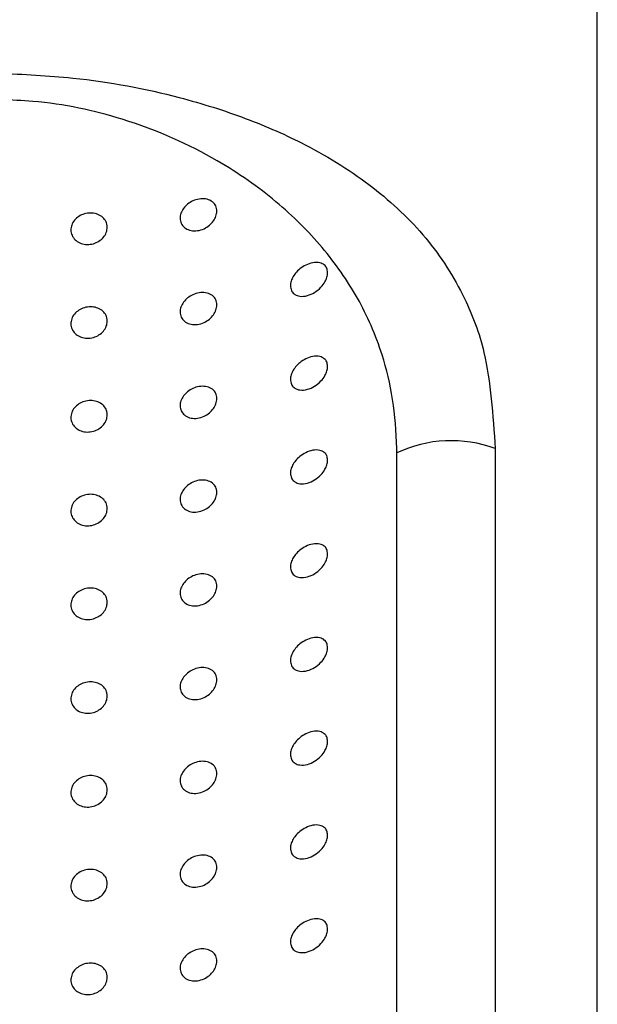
# Model space of a CAD drawing. Header units: millimetres. Extents: x 3904.23 to 3904.53, y 2650.71 to 2651.87.
# Tile 7 of 9: x 3904.4233 to 3904.4393, y 2651.4859 to 2651.5132. Entities that reach past the tile are written whole.
import ezdxf

# ---------------------------------------------------------------- set-up
doc = ezdxf.new("R2010")
doc.units = ezdxf.units.MM
doc.layers.add('SANINDUSA', color=3, linetype='Continuous')

msp = doc.modelspace()

# ---------------------------------------------------------------- linework, layer by layer
at = {"layer": 'SANINDUSA'}
for p, q in [((3904.439276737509, 2651.343040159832), (3904.439276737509, 2651.524472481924)), ((3904.433720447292, 2651.463086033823), (3904.433720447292, 2651.50119115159)), ((3904.436448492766, 2651.501311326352), (3904.436448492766, 2651.463206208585))]:
    msp.add_line(p, q, dxfattribs=at)
msp.add_arc((3904.435226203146, 2651.498033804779), 0.003498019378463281, 69.54795182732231, 115.4967279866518, dxfattribs=at)
for points, knots in [([(3904.422682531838, 2651.511714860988), (3904.423375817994, 2651.511682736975), (3904.425118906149, 2651.511601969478), (3904.42747056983, 2651.511146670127), (3904.429580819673, 2651.510480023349), (3904.43141580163, 2651.509664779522), (3904.433120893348, 2651.5085836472), (3904.434588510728, 2651.507189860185), (3904.435571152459, 2651.5056635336), (3904.436283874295, 2651.503803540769), (3904.436387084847, 2651.502241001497), (3904.436448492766, 2651.501311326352)], [0, 0, 0, 0, 0.08452567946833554, 0.2125178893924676, 0.3024096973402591, 0.394865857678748, 0.519803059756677, 0.6446257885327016, 0.7692551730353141, 0.8627121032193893, 0.9999999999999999, 0.9999999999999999, 0.9999999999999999, 0.9999999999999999]), ([(3904.433720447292, 2651.50119115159), (3904.433720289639, 2651.501232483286), (3904.433716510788, 2651.502223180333), (3904.433456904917, 2651.503756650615), (3904.432673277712, 2651.505518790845), (3904.431693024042, 2651.506917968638), (3904.430413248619, 2651.508187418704), (3904.428650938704, 2651.509430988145), (3904.426409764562, 2651.51044794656), (3904.424215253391, 2651.510921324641), (3904.423052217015, 2651.510969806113), (3904.422756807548, 2651.510982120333)], [0, 0, 0, 0, 0.007143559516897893, 0.17122702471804, 0.2901332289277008, 0.4116645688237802, 0.5356746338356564, 0.6624415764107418, 0.8263939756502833, 0.9559043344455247, 0.9999999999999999, 0.9999999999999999, 0.9999999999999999, 0.9999999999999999]), ([(3904.428738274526, 2651.507892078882), (3904.428733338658, 2651.507845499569), (3904.428723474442, 2651.507752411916), (3904.428647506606, 2651.507614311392), (3904.428533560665, 2651.507492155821), (3904.428381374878, 2651.507395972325), (3904.428203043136, 2651.507341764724), (3904.428020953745, 2651.507344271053), (3904.42786503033, 2651.507406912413), (3904.427759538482, 2651.507517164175), (3904.427713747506, 2651.50765393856), (3904.427724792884, 2651.507798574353), (3904.427786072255, 2651.507938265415), (3904.427891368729, 2651.508063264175), (3904.428034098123, 2651.508163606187), (3904.428204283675, 2651.508227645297), (3904.428384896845, 2651.508243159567), (3904.428551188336, 2651.508202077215), (3904.428674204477, 2651.50810740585), (3904.42873160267, 2651.50799414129), (3904.428736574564, 2651.507918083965), (3904.428738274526, 2651.507892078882)], [0, 0, 0, 0, 0.04799142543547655, 0.095909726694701, 0.1457936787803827, 0.2001316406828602, 0.2587127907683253, 0.3192936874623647, 0.3785263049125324, 0.4340093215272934, 0.4855031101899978, 0.5344050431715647, 0.5826622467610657, 0.6321287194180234, 0.6843034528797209, 0.7400684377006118, 0.7992036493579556, 0.859803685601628, 0.9184275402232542, 0.9721092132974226, 1, 1, 1, 1]), ([(3904.425702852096, 2651.507443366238), (3904.4256974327, 2651.507394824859), (3904.425686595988, 2651.507297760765), (3904.42560233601, 2651.507162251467), (3904.425477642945, 2651.507052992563), (3904.425319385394, 2651.506982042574), (3904.425145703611, 2651.506959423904), (3904.42497702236, 2651.506989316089), (3904.424834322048, 2651.507068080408), (3904.424734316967, 2651.507185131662), (3904.424687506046, 2651.507325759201), (3904.424697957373, 2651.507473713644), (3904.424763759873, 2651.507612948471), (3904.424877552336, 2651.507728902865), (3904.425027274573, 2651.50780953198), (3904.42519715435, 2651.507846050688), (3904.425368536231, 2651.507833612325), (3904.425521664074, 2651.507772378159), (3904.425636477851, 2651.507668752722), (3904.425694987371, 2651.507551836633), (3904.425700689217, 2651.507473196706), (3904.425702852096, 2651.507443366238)], [0, 0, 0, 0, 0.05243283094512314, 0.1048455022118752, 0.1578253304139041, 0.2118815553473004, 0.266711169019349, 0.321655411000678, 0.3761389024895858, 0.4299401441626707, 0.4831530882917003, 0.5360144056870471, 0.5887856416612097, 0.6417241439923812, 0.6950822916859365, 0.7490627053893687, 0.803692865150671, 0.8586725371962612, 0.9133693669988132, 0.9671384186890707, 0.9999999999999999, 0.9999999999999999, 0.9999999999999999, 0.9999999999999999]), ([(3904.431806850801, 2651.506188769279), (3904.431802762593, 2651.506146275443), (3904.431794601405, 2651.506061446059), (3904.431728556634, 2651.505917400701), (3904.431614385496, 2651.505765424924), (3904.431446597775, 2651.505629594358), (3904.431243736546, 2651.505538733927), (3904.431051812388, 2651.505520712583), (3904.430903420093, 2651.505571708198), (3904.430811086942, 2651.505663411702), (3904.430770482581, 2651.505784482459), (3904.430780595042, 2651.505919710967), (3904.430830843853, 2651.50605215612), (3904.430917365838, 2651.506181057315), (3904.431042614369, 2651.50630351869), (3904.431207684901, 2651.506408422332), (3904.43140283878, 2651.506474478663), (3904.431584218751, 2651.506474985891), (3904.431713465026, 2651.506413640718), (3904.431791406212, 2651.506319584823), (3904.431801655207, 2651.506232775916), (3904.431806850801, 2651.506188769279)], [0, 0, 0, 0, 0.03978907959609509, 0.07942994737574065, 0.1322427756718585, 0.1987425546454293, 0.2660509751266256, 0.3404266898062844, 0.3957186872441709, 0.4419122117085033, 0.4883318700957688, 0.5292735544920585, 0.5686186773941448, 0.610736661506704, 0.6590441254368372, 0.716303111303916, 0.7836310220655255, 0.8577225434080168, 0.9118344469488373, 0.9553056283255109, 1, 1, 1, 1]), ([(3904.428738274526, 2651.505294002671), (3904.428733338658, 2651.505247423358), (3904.428723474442, 2651.505154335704), (3904.428647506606, 2651.505016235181), (3904.428533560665, 2651.50489407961), (3904.428381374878, 2651.504797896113), (3904.428203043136, 2651.504743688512), (3904.428020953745, 2651.504746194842), (3904.42786503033, 2651.504808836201), (3904.427759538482, 2651.504919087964), (3904.427713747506, 2651.505055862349), (3904.427724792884, 2651.505200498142), (3904.427786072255, 2651.505340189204), (3904.427891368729, 2651.505465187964), (3904.428034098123, 2651.505565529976), (3904.428204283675, 2651.505629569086), (3904.428384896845, 2651.505645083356), (3904.428551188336, 2651.505604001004), (3904.428674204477, 2651.505509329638), (3904.42873160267, 2651.505396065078), (3904.428736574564, 2651.505320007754), (3904.428738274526, 2651.505294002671)], [0, 0, 0, 0, 0.0479914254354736, 0.09590972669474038, 0.1457936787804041, 0.2001316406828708, 0.2587127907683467, 0.319293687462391, 0.3785263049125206, 0.4340093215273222, 0.4855031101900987, 0.5344050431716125, 0.5826622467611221, 0.6321287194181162, 0.6843034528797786, 0.7400684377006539, 0.799203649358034, 0.8598036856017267, 0.9184275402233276, 0.9721092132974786, 1, 1, 1, 1]), ([(3904.425702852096, 2651.504845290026), (3904.4256974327, 2651.504796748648), (3904.425686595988, 2651.504699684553), (3904.42560233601, 2651.504564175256), (3904.425477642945, 2651.504454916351), (3904.425319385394, 2651.504383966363), (3904.425145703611, 2651.504361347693), (3904.42497702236, 2651.504391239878), (3904.424834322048, 2651.504470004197), (3904.424734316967, 2651.504587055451), (3904.424687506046, 2651.50472768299), (3904.424697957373, 2651.504875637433), (3904.424763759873, 2651.50501487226), (3904.424877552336, 2651.505130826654), (3904.425027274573, 2651.505211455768), (3904.42519715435, 2651.505247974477), (3904.425368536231, 2651.505235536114), (3904.425521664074, 2651.505174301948), (3904.425636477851, 2651.505070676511), (3904.425694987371, 2651.504953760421), (3904.425700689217, 2651.504875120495), (3904.425702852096, 2651.504845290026)], [0, 0, 0, 0, 0.0524328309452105, 0.1048455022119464, 0.1578253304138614, 0.2118815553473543, 0.2667111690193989, 0.3216554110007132, 0.3761389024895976, 0.4299401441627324, 0.4831530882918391, 0.5360144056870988, 0.5887856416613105, 0.6417241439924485, 0.6950822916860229, 0.7490627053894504, 0.8036928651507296, 0.8586725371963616, 0.9133693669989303, 0.967138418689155, 1, 1, 1, 1]), ([(3904.431806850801, 2651.503590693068), (3904.431802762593, 2651.503548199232), (3904.431794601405, 2651.503463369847), (3904.431728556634, 2651.50331932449), (3904.431614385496, 2651.503167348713), (3904.431446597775, 2651.503031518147), (3904.431243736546, 2651.502940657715), (3904.431051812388, 2651.502922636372), (3904.430903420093, 2651.502973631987), (3904.430811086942, 2651.503065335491), (3904.430770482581, 2651.503186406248), (3904.430780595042, 2651.503321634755), (3904.430830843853, 2651.503454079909), (3904.430917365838, 2651.503582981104), (3904.431042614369, 2651.503705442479), (3904.431207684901, 2651.503810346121), (3904.43140283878, 2651.503876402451), (3904.431584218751, 2651.503876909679), (3904.431713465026, 2651.503815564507), (3904.431791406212, 2651.503721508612), (3904.431801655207, 2651.503634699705), (3904.431806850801, 2651.503590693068)], [0, 0, 0, 0, 0.0397890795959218, 0.07942994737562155, 0.1322427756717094, 0.1987425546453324, 0.2660509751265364, 0.3404266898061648, 0.3957186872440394, 0.4419122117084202, 0.4883318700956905, 0.5292735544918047, 0.5686186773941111, 0.6107366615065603, 0.659044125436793, 0.7163031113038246, 0.7836310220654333, 0.8577225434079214, 0.9118344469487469, 0.9553056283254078, 0.9999999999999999, 0.9999999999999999, 0.9999999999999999, 0.9999999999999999]), ([(3904.428738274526, 2651.502695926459), (3904.428733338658, 2651.502649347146), (3904.428723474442, 2651.502556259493), (3904.428647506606, 2651.50241815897), (3904.428533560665, 2651.502296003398), (3904.428381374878, 2651.502199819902), (3904.428203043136, 2651.502145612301), (3904.428020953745, 2651.50214811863), (3904.42786503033, 2651.50221075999), (3904.427759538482, 2651.502321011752), (3904.427713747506, 2651.502457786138), (3904.427724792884, 2651.502602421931), (3904.427786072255, 2651.502742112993), (3904.427891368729, 2651.502867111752), (3904.428034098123, 2651.502967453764), (3904.428204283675, 2651.503031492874), (3904.428384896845, 2651.503047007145), (3904.428551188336, 2651.503005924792), (3904.428674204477, 2651.502911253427), (3904.42873160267, 2651.502797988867), (3904.428736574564, 2651.502721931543), (3904.428738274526, 2651.502695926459)], [0, 0, 0, 0, 0.04799142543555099, 0.09590972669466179, 0.1457936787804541, 0.2001316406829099, 0.258712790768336, 0.3192936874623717, 0.3785263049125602, 0.4340093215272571, 0.4855031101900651, 0.5344050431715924, 0.5826622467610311, 0.6321287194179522, 0.684303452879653, 0.7400684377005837, 0.7992036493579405, 0.8598036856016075, 0.9184275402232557, 0.9721092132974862, 1, 1, 1, 1]), ([(3904.425702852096, 2651.502247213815), (3904.4256974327, 2651.502198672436), (3904.425686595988, 2651.502101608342), (3904.42560233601, 2651.501966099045), (3904.425477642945, 2651.50185684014), (3904.425319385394, 2651.501785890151), (3904.425145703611, 2651.501763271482), (3904.42497702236, 2651.501793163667), (3904.424834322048, 2651.501871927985), (3904.424734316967, 2651.50198897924), (3904.424687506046, 2651.502129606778), (3904.424697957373, 2651.502277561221), (3904.424763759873, 2651.502416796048), (3904.424877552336, 2651.502532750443), (3904.425027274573, 2651.502613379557), (3904.42519715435, 2651.502649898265), (3904.425368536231, 2651.502637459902), (3904.425521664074, 2651.502576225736), (3904.425636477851, 2651.502472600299), (3904.425694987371, 2651.50235568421), (3904.425700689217, 2651.502277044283), (3904.425702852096, 2651.502247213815)], [0, 0, 0, 0, 0.05243283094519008, 0.1048455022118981, 0.1578253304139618, 0.2118815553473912, 0.2667111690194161, 0.3216554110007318, 0.3761389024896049, 0.429940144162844, 0.4831530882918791, 0.536014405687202, 0.5887856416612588, 0.6417241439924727, 0.6950822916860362, 0.7490627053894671, 0.8036928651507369, 0.858672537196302, 0.9133693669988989, 0.9671384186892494, 0.9999999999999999, 0.9999999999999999, 0.9999999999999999, 0.9999999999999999]), ([(3904.431806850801, 2651.500992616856), (3904.431802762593, 2651.500950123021), (3904.431794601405, 2651.500865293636), (3904.431728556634, 2651.500721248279), (3904.431614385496, 2651.500569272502), (3904.431446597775, 2651.500433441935), (3904.431243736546, 2651.500342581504), (3904.431051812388, 2651.500324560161), (3904.430903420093, 2651.500375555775), (3904.430811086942, 2651.50046725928), (3904.430770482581, 2651.500588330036), (3904.430780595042, 2651.500723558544), (3904.430830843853, 2651.500856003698), (3904.430917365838, 2651.500984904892), (3904.431042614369, 2651.501107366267), (3904.431207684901, 2651.50121226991), (3904.43140283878, 2651.50127832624), (3904.431584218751, 2651.501278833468), (3904.431713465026, 2651.501217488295), (3904.431791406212, 2651.501123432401), (3904.431801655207, 2651.501036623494), (3904.431806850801, 2651.500992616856)], [0, 0, 0, 0, 0.03978907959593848, 0.0794299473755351, 0.1322427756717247, 0.1987425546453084, 0.2660509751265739, 0.3404266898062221, 0.3957186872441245, 0.4419122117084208, 0.4883318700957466, 0.5292735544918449, 0.5686186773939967, 0.6107366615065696, 0.6590441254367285, 0.7163031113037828, 0.7836310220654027, 0.8577225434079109, 0.9118344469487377, 0.9553056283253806, 1, 1, 1, 1]), ([(3904.428738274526, 2651.500097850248), (3904.428733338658, 2651.500051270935), (3904.428723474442, 2651.499958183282), (3904.428647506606, 2651.499820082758), (3904.428533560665, 2651.499697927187), (3904.428381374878, 2651.499601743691), (3904.428203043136, 2651.499547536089), (3904.428020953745, 2651.499550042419), (3904.42786503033, 2651.499612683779), (3904.427759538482, 2651.499722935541), (3904.427713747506, 2651.499859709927), (3904.427724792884, 2651.500004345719), (3904.427786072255, 2651.500144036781), (3904.427891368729, 2651.500269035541), (3904.428034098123, 2651.500369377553), (3904.428204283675, 2651.500433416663), (3904.428384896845, 2651.500448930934), (3904.428551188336, 2651.500407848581), (3904.428674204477, 2651.500313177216), (3904.42873160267, 2651.500199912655), (3904.428736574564, 2651.500123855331), (3904.428738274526, 2651.500097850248)], [0, 0, 0, 0, 0.04799142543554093, 0.09590972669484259, 0.145793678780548, 0.20013164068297, 0.2587127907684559, 0.3192936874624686, 0.3785263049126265, 0.4340093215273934, 0.4855031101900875, 0.5344050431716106, 0.5826622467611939, 0.6321287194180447, 0.6843034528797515, 0.7400684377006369, 0.7992036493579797, 0.8598036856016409, 0.9184275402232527, 0.972109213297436, 1, 1, 1, 1]), ([(3904.425702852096, 2651.499649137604), (3904.4256974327, 2651.499600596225), (3904.425686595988, 2651.49950353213), (3904.42560233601, 2651.499368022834), (3904.425477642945, 2651.499258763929), (3904.425319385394, 2651.49918781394), (3904.425145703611, 2651.499165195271), (3904.42497702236, 2651.499195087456), (3904.424834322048, 2651.499273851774), (3904.424734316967, 2651.499390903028), (3904.424687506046, 2651.499531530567), (3904.424697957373, 2651.49967948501), (3904.424763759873, 2651.499818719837), (3904.424877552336, 2651.499934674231), (3904.425027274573, 2651.500015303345), (3904.42519715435, 2651.500051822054), (3904.425368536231, 2651.500039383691), (3904.425521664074, 2651.499978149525), (3904.425636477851, 2651.499874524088), (3904.425694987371, 2651.499757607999), (3904.425700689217, 2651.499678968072), (3904.425702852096, 2651.499649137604)], [0, 0, 0, 0, 0.05243283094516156, 0.1048455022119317, 0.1578253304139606, 0.2118815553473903, 0.2667111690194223, 0.3216554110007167, 0.3761389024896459, 0.4299401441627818, 0.4831530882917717, 0.5360144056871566, 0.5887856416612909, 0.6417241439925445, 0.695082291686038, 0.7490627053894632, 0.8036928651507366, 0.8586725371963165, 0.9133693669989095, 0.9671384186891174, 0.9999999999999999, 0.9999999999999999, 0.9999999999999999, 0.9999999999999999]), ([(3904.431806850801, 2651.498394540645), (3904.431802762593, 2651.498352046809), (3904.431794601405, 2651.498267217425), (3904.431728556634, 2651.498123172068), (3904.431614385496, 2651.497971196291), (3904.431446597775, 2651.497835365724), (3904.431243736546, 2651.497744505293), (3904.431051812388, 2651.497726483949), (3904.430903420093, 2651.497777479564), (3904.430811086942, 2651.497869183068), (3904.430770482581, 2651.497990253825), (3904.430780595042, 2651.498125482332), (3904.430830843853, 2651.498257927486), (3904.430917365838, 2651.498386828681), (3904.431042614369, 2651.498509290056), (3904.431207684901, 2651.498614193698), (3904.43140283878, 2651.498680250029), (3904.431584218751, 2651.498680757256), (3904.431713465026, 2651.498619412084), (3904.431791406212, 2651.498525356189), (3904.431801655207, 2651.498438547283), (3904.431806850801, 2651.498394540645)], [0, 0, 0, 0, 0.03978907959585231, 0.07942994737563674, 0.1322427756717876, 0.1987425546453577, 0.2660509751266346, 0.3404266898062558, 0.3957186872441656, 0.441912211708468, 0.4883318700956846, 0.5292735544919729, 0.5686186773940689, 0.6107366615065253, 0.6590441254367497, 0.716303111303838, 0.7836310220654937, 0.8577225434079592, 0.9118344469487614, 0.9553056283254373, 1, 1, 1, 1]), ([(3904.428738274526, 2651.497499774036), (3904.428733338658, 2651.497453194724), (3904.428723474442, 2651.497360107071), (3904.428647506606, 2651.497222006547), (3904.428533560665, 2651.497099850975), (3904.428381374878, 2651.497003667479), (3904.428203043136, 2651.496949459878), (3904.428020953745, 2651.496951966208), (3904.42786503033, 2651.497014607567), (3904.427759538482, 2651.49712485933), (3904.427713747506, 2651.497261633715), (3904.427724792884, 2651.497406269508), (3904.427786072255, 2651.49754596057), (3904.427891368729, 2651.49767095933), (3904.428034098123, 2651.497771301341), (3904.428204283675, 2651.497835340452), (3904.428384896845, 2651.497850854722), (3904.428551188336, 2651.497809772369), (3904.428674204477, 2651.497715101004), (3904.42873160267, 2651.497601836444), (3904.428736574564, 2651.49752577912), (3904.428738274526, 2651.497499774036)], [0, 0, 0, 0, 0.04799142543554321, 0.09590972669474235, 0.1457936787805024, 0.2001316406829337, 0.2587127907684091, 0.3192936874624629, 0.3785263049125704, 0.4340093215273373, 0.4855031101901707, 0.534405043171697, 0.5826622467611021, 0.6321287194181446, 0.6843034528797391, 0.7400684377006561, 0.7992036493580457, 0.8598036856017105, 0.918427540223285, 0.972109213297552, 1, 1, 1, 1]), ([(3904.425702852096, 2651.497051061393), (3904.4256974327, 2651.497002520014), (3904.425686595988, 2651.496905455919), (3904.42560233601, 2651.496769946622), (3904.425477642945, 2651.496660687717), (3904.425319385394, 2651.496589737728), (3904.425145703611, 2651.496567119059), (3904.42497702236, 2651.496597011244), (3904.424834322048, 2651.496675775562), (3904.424734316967, 2651.496792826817), (3904.424687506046, 2651.496933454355), (3904.424697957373, 2651.497081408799), (3904.424763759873, 2651.497220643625), (3904.424877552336, 2651.49733659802), (3904.425027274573, 2651.497417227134), (3904.42519715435, 2651.497453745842), (3904.425368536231, 2651.49744130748), (3904.425521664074, 2651.497380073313), (3904.425636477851, 2651.497276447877), (3904.425694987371, 2651.497159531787), (3904.425700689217, 2651.497080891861), (3904.425702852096, 2651.497051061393)], [0, 0, 0, 0, 0.05243283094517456, 0.1048455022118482, 0.1578253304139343, 0.2118815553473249, 0.2667111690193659, 0.3216554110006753, 0.376138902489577, 0.4299401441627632, 0.4831530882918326, 0.5360144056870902, 0.5887856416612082, 0.6417241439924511, 0.6950822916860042, 0.7490627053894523, 0.8036928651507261, 0.8586725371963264, 0.913369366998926, 0.9671384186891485, 1, 1, 1, 1]), ([(3904.431806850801, 2651.495796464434), (3904.431802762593, 2651.495753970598), (3904.431794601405, 2651.495669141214), (3904.431728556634, 2651.495525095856), (3904.431614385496, 2651.495373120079), (3904.431446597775, 2651.495237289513), (3904.431243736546, 2651.495146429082), (3904.431051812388, 2651.495128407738), (3904.430903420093, 2651.495179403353), (3904.430811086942, 2651.495271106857), (3904.430770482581, 2651.495392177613), (3904.430780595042, 2651.495527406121), (3904.430830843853, 2651.495659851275), (3904.430917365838, 2651.49578875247), (3904.431042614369, 2651.495911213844), (3904.431207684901, 2651.496016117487), (3904.43140283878, 2651.496082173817), (3904.431584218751, 2651.496082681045), (3904.431713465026, 2651.496021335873), (3904.431791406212, 2651.495927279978), (3904.431801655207, 2651.495840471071), (3904.431806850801, 2651.495796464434)], [0, 0, 0, 0, 0.03978907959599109, 0.07942994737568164, 0.1322427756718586, 0.1987425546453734, 0.266050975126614, 0.3404266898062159, 0.395718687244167, 0.4419122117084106, 0.4883318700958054, 0.5292735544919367, 0.5686186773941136, 0.610736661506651, 0.659044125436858, 0.7163031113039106, 0.7836310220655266, 0.8577225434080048, 0.9118344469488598, 0.9553056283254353, 1, 1, 1, 1]), ([(3904.428738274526, 2651.494901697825), (3904.428733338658, 2651.494855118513), (3904.428723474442, 2651.494762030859), (3904.428647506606, 2651.494623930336), (3904.428533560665, 2651.494501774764), (3904.428381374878, 2651.494405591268), (3904.428203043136, 2651.494351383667), (3904.428020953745, 2651.494353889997), (3904.42786503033, 2651.494416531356), (3904.427759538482, 2651.494526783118), (3904.427713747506, 2651.494663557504), (3904.427724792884, 2651.494808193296), (3904.427786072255, 2651.494947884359), (3904.427891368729, 2651.495072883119), (3904.428034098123, 2651.49517322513), (3904.428204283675, 2651.49523726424), (3904.428384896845, 2651.495252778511), (3904.428551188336, 2651.495211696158), (3904.428674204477, 2651.495117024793), (3904.42873160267, 2651.495003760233), (3904.428736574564, 2651.494927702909), (3904.428738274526, 2651.494901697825)], [0, 0, 0, 0, 0.04799142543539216, 0.09590972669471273, 0.1457936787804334, 0.2001316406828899, 0.2587127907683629, 0.3192936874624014, 0.3785263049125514, 0.4340093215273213, 0.4855031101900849, 0.5344050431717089, 0.5826622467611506, 0.6321287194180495, 0.6843034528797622, 0.7400684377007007, 0.799203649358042, 0.8598036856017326, 0.9184275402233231, 0.9721092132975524, 1, 1, 1, 1]), ([(3904.425702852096, 2651.494452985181), (3904.4256974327, 2651.494404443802), (3904.425686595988, 2651.494307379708), (3904.42560233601, 2651.494171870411), (3904.425477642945, 2651.494062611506), (3904.425319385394, 2651.493991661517), (3904.425145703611, 2651.493969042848), (3904.42497702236, 2651.493998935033), (3904.424834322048, 2651.494077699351), (3904.424734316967, 2651.494194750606), (3904.424687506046, 2651.494335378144), (3904.424697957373, 2651.494483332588), (3904.424763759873, 2651.494622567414), (3904.424877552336, 2651.494738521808), (3904.425027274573, 2651.494819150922), (3904.42519715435, 2651.494855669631), (3904.425368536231, 2651.494843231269), (3904.425521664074, 2651.494781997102), (3904.425636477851, 2651.494678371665), (3904.425694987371, 2651.494561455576), (3904.425700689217, 2651.494482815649), (3904.425702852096, 2651.494452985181)], [0, 0, 0, 0, 0.05243283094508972, 0.1048455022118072, 0.1578253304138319, 0.211881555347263, 0.26671116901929, 0.3216554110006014, 0.3761389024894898, 0.4299401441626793, 0.483153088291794, 0.5360144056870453, 0.5887856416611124, 0.6417241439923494, 0.6950822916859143, 0.7490627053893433, 0.8036928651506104, 0.858672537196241, 0.9133693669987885, 0.9671384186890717, 1, 1, 1, 1]), ([(3904.431806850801, 2651.493198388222), (3904.431802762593, 2651.493155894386), (3904.431794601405, 2651.493071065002), (3904.431728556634, 2651.492927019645), (3904.431614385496, 2651.492775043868), (3904.431446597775, 2651.492639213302), (3904.431243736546, 2651.49254835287), (3904.431051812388, 2651.492530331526), (3904.430903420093, 2651.492581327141), (3904.430811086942, 2651.492673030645), (3904.430770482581, 2651.492794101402), (3904.430780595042, 2651.49292932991), (3904.430830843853, 2651.493061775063), (3904.430917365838, 2651.493190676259), (3904.431042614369, 2651.493313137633), (3904.431207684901, 2651.493418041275), (3904.43140283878, 2651.493484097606), (3904.431584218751, 2651.493484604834), (3904.431713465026, 2651.493423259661), (3904.431791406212, 2651.493329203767), (3904.431801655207, 2651.49324239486), (3904.431806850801, 2651.493198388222)], [0, 0, 0, 0, 0.03978907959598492, 0.07942994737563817, 0.1322427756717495, 0.1987425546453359, 0.2660509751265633, 0.340426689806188, 0.3957186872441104, 0.4419122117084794, 0.4883318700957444, 0.5292735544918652, 0.5686186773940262, 0.6107366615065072, 0.659044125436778, 0.7163031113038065, 0.7836310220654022, 0.8577225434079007, 0.9118344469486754, 0.9553056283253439, 1, 1, 1, 1]), ([(3904.428738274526, 2651.492303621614), (3904.428733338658, 2651.492257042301), (3904.428723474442, 2651.492163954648), (3904.428647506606, 2651.492025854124), (3904.428533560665, 2651.491903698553), (3904.428381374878, 2651.491807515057), (3904.428203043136, 2651.491753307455), (3904.428020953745, 2651.491755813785), (3904.42786503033, 2651.491818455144), (3904.427759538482, 2651.491928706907), (3904.427713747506, 2651.492065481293), (3904.427724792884, 2651.492210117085), (3904.427786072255, 2651.492349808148), (3904.427891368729, 2651.492474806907), (3904.428034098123, 2651.492575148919), (3904.428204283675, 2651.492639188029), (3904.428384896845, 2651.492654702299), (3904.428551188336, 2651.492613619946), (3904.428674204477, 2651.492518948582), (3904.42873160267, 2651.492405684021), (3904.428736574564, 2651.492329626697), (3904.428738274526, 2651.492303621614)], [0, 0, 0, 0, 0.04799142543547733, 0.09590972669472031, 0.1457936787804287, 0.2001316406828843, 0.2587127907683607, 0.3192936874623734, 0.3785263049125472, 0.4340093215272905, 0.4855031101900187, 0.5344050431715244, 0.5826622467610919, 0.6321287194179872, 0.6843034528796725, 0.7400684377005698, 0.7992036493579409, 0.859803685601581, 0.9184275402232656, 0.9721092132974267, 1, 1, 1, 1]), ([(3904.425702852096, 2651.49185490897), (3904.4256974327, 2651.491806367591), (3904.425686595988, 2651.491709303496), (3904.42560233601, 2651.4915737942), (3904.425477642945, 2651.491464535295), (3904.425319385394, 2651.491393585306), (3904.425145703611, 2651.491370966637), (3904.42497702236, 2651.491400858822), (3904.424834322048, 2651.49147962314), (3904.424734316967, 2651.491596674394), (3904.424687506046, 2651.491737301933), (3904.424697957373, 2651.491885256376), (3904.424763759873, 2651.492024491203), (3904.424877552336, 2651.492140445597), (3904.425027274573, 2651.492221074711), (3904.42519715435, 2651.49225759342), (3904.425368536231, 2651.492245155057), (3904.425521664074, 2651.492183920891), (3904.425636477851, 2651.492080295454), (3904.425694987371, 2651.491963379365), (3904.425700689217, 2651.491884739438), (3904.425702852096, 2651.49185490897)], [0, 0, 0, 0, 0.05243283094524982, 0.1048455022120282, 0.1578253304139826, 0.2118815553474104, 0.2667111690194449, 0.3216554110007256, 0.3761389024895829, 0.4299401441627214, 0.4831530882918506, 0.5360144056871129, 0.5887856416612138, 0.6417241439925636, 0.6950822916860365, 0.7490627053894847, 0.8036928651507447, 0.8586725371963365, 0.9133693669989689, 0.9671384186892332, 1, 1, 1, 1]), ([(3904.431806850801, 2651.490600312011), (3904.431802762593, 2651.490557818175), (3904.431794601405, 2651.490472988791), (3904.431728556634, 2651.490328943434), (3904.431614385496, 2651.490176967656), (3904.431446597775, 2651.49004113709), (3904.431243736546, 2651.489950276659), (3904.431051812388, 2651.489932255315), (3904.430903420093, 2651.48998325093), (3904.430811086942, 2651.490074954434), (3904.430770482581, 2651.49019602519), (3904.430780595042, 2651.490331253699), (3904.430830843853, 2651.490463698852), (3904.430917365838, 2651.490592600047), (3904.431042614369, 2651.490715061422), (3904.431207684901, 2651.490819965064), (3904.43140283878, 2651.490886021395), (3904.431584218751, 2651.490886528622), (3904.431713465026, 2651.49082518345), (3904.431791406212, 2651.490731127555), (3904.431801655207, 2651.490644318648), (3904.431806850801, 2651.490600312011)], [0, 0, 0, 0, 0.03978907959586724, 0.07942994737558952, 0.1322427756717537, 0.1987425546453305, 0.2660509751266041, 0.3404266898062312, 0.3957186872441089, 0.4419122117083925, 0.4883318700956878, 0.5292735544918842, 0.5686186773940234, 0.6107366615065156, 0.6590441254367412, 0.7163031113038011, 0.783631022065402, 0.8577225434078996, 0.9118344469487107, 0.9553056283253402, 1, 1, 1, 1]), ([(3904.428738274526, 2651.489705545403), (3904.428733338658, 2651.48965896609), (3904.428723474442, 2651.489565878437), (3904.428647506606, 2651.489427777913), (3904.428533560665, 2651.489305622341), (3904.428381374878, 2651.489209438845), (3904.428203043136, 2651.489155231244), (3904.428020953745, 2651.489157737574), (3904.42786503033, 2651.489220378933), (3904.427759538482, 2651.489330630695), (3904.427713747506, 2651.489467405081), (3904.427724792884, 2651.489612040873), (3904.427786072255, 2651.489751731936), (3904.427891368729, 2651.489876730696), (3904.428034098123, 2651.489977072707), (3904.428204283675, 2651.490041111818), (3904.428384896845, 2651.490056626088), (3904.428551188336, 2651.490015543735), (3904.428674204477, 2651.48992087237), (3904.42873160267, 2651.48980760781), (3904.428736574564, 2651.489731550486), (3904.428738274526, 2651.489705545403)], [0, 0, 0, 0, 0.04799142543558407, 0.09590972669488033, 0.1457936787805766, 0.2001316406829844, 0.2587127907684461, 0.3192936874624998, 0.378526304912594, 0.4340093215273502, 0.4855031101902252, 0.5344050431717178, 0.5826622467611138, 0.6321287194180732, 0.6843034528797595, 0.7400684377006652, 0.7992036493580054, 0.8598036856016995, 0.9184275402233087, 0.9721092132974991, 1, 1, 1, 1]), ([(3904.425702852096, 2651.489256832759), (3904.4256974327, 2651.489208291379), (3904.425686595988, 2651.489111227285), (3904.42560233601, 2651.488975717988), (3904.425477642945, 2651.488866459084), (3904.425319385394, 2651.488795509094), (3904.425145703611, 2651.488772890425), (3904.42497702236, 2651.48880278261), (3904.424834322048, 2651.488881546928), (3904.424734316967, 2651.488998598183), (3904.424687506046, 2651.489139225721), (3904.424697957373, 2651.489287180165), (3904.424763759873, 2651.489426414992), (3904.424877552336, 2651.489542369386), (3904.425027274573, 2651.4896229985), (3904.42519715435, 2651.489659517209), (3904.425368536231, 2651.489647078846), (3904.425521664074, 2651.489585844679), (3904.425636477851, 2651.489482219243), (3904.425694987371, 2651.489365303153), (3904.425700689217, 2651.489286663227), (3904.425702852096, 2651.489256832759)], [0, 0, 0, 0, 0.0524328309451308, 0.1048455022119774, 0.1578253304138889, 0.2118815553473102, 0.2667111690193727, 0.3216554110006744, 0.3761389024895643, 0.4299401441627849, 0.483153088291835, 0.5360144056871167, 0.5887856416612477, 0.6417241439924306, 0.6950822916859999, 0.7490627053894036, 0.8036928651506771, 0.8586725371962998, 0.9133693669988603, 0.9671384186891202, 1, 1, 1, 1]), ([(3904.431806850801, 2651.488002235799), (3904.431802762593, 2651.487959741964), (3904.431794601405, 2651.487874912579), (3904.431728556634, 2651.487730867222), (3904.431614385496, 2651.487578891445), (3904.431446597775, 2651.487443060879), (3904.431243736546, 2651.487352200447), (3904.431051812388, 2651.487334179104), (3904.430903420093, 2651.487385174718), (3904.430811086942, 2651.487476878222), (3904.430770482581, 2651.487597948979), (3904.430780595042, 2651.487733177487), (3904.430830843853, 2651.487865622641), (3904.430917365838, 2651.487994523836), (3904.431042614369, 2651.488116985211), (3904.431207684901, 2651.488221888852), (3904.43140283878, 2651.488287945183), (3904.431584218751, 2651.488288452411), (3904.431713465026, 2651.488227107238), (3904.431791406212, 2651.488133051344), (3904.431801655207, 2651.488046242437), (3904.431806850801, 2651.488002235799)], [0, 0, 0, 0, 0.03978907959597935, 0.07942994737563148, 0.1322427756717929, 0.1987425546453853, 0.2660509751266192, 0.3404266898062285, 0.3957186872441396, 0.4419122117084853, 0.488331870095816, 0.5292735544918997, 0.5686186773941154, 0.6107366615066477, 0.6590441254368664, 0.7163031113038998, 0.7836310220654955, 0.8577225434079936, 0.9118344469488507, 0.9553056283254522, 1, 1, 1, 1]), ([(3904.428738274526, 2651.487107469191), (3904.428733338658, 2651.487060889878), (3904.428723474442, 2651.486967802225), (3904.428647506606, 2651.486829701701), (3904.428533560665, 2651.48670754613), (3904.428381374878, 2651.486611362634), (3904.428203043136, 2651.486557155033), (3904.428020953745, 2651.486559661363), (3904.42786503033, 2651.486622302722), (3904.427759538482, 2651.486732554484), (3904.427713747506, 2651.48686932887), (3904.427724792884, 2651.487013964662), (3904.427786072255, 2651.487153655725), (3904.427891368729, 2651.487278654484), (3904.428034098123, 2651.487378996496), (3904.428204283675, 2651.487443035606), (3904.428384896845, 2651.487458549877), (3904.428551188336, 2651.487417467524), (3904.428674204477, 2651.487322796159), (3904.42873160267, 2651.487209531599), (3904.428736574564, 2651.487133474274), (3904.428738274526, 2651.487107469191)], [0, 0, 0, 0, 0.04799142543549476, 0.09590972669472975, 0.1457936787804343, 0.2001316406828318, 0.2587127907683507, 0.3192936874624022, 0.3785263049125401, 0.4340093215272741, 0.4855031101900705, 0.5344050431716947, 0.5826622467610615, 0.6321287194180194, 0.6843034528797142, 0.740068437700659, 0.7992036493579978, 0.8598036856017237, 0.9184275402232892, 0.9721092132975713, 1, 1, 1, 1]), ([(3904.425702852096, 2651.486658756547), (3904.4256974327, 2651.486610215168), (3904.425686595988, 2651.486513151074), (3904.42560233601, 2651.486377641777), (3904.425477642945, 2651.486268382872), (3904.425319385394, 2651.486197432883), (3904.425145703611, 2651.486174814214), (3904.42497702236, 2651.486204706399), (3904.424834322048, 2651.486283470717), (3904.424734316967, 2651.486400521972), (3904.424687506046, 2651.48654114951), (3904.424697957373, 2651.486689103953), (3904.424763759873, 2651.48682833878), (3904.424877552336, 2651.486944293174), (3904.425027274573, 2651.487024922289), (3904.42519715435, 2651.487061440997), (3904.425368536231, 2651.487049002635), (3904.425521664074, 2651.486987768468), (3904.425636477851, 2651.486884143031), (3904.425694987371, 2651.486767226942), (3904.425700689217, 2651.486688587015), (3904.425702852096, 2651.486658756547)], [0, 0, 0, 0, 0.05243283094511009, 0.1048455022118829, 0.1578253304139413, 0.2118815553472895, 0.2667111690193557, 0.321655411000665, 0.3761389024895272, 0.4299401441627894, 0.4831530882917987, 0.5360144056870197, 0.5887856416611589, 0.6417241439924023, 0.6950822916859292, 0.749062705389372, 0.803692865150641, 0.8586725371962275, 0.9133693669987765, 0.9671384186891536, 1, 1, 1, 1])]:
    msp.add_open_spline(points, degree=3, knots=knots, dxfattribs=at)

doc.saveas('drawing.dxf')
